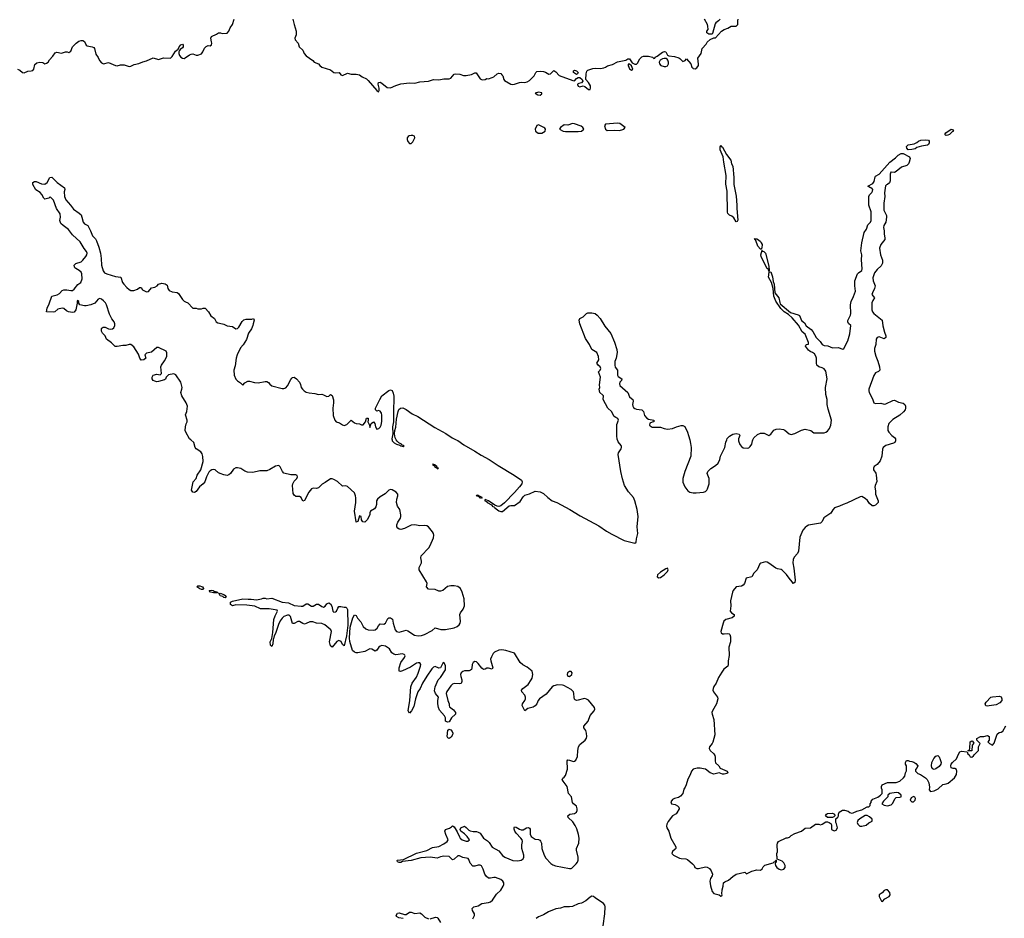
# Model space of a CAD drawing. Header units: inches. Extents: x 2396598 to 2566999, y 262085 to 451979.
# Tile 25 of 256: x 2467677 to 2479127, y 284438 to 294884. Entities that reach past the tile are written whole.
import ezdxf

# ---------------------------------------------------------------- set-up
doc = ezdxf.new("R2010")
doc.units = ezdxf.units.IN
doc.header["$MEASUREMENT"] = 0
for name, color, linetype in [('C4268', 7, 'Continuous'), ('C4269', 7, 'Continuous'), ('C4278', 7, 'Continuous'), ('C4279', 7, 'Continuous')]:
    doc.layers.add(name, color=color, linetype=linetype)

msp = doc.modelspace()

# ---------------------------------------------------------------- linework, layer by layer
at = {"layer": 'C4268', "color": 5, "elevation": 20}
for points in [[(2470000, 289611), (2469990, 289616), (2469950, 289650), (2469930, 289654), (2469910, 289650), (2469890, 289638), (2469876, 289623), (2469850, 289570), (2469829, 289510), (2469812, 289490), (2469767, 289453), (2469730, 289401), (2469710, 289389), (2469689, 289390), (2469674, 289414), (2469696, 289510), (2469730, 289550), (2469742, 289590), (2469785, 289650), (2469809, 289750), (2469808, 289808), (2469798, 289838), (2469782, 289862), (2469730, 289896), (2469716, 289910), (2469702, 289970), (2469667, 290000)], [(2470000, 288204), (2469987, 288213), (2470000, 288214)]]:
    msp.add_lwpolyline(points, dxfattribs=at)
for points in [[(2469790, 288259), (2469770, 288266), (2469737, 288290), (2469750, 288301), (2469770, 288302), (2469790, 288296), (2469803, 288290), (2469815, 288270), (2469810, 288262)], [(2469930, 288222), (2469895, 288230), (2469882, 288250), (2469906, 288254), (2469925, 288250), (2469940, 288240), (2469978, 288230), (2469977, 288223), (2469970, 288222)]]:
    msp.add_lwpolyline(points, close=True, dxfattribs=at)
at = {"layer": 'C4269', "color": 5}
for points, elevation in [([(2467650, 294311), (2467677, 294297), (2467710, 294271), (2467730, 294267), (2467770, 294285), (2467810, 294288), (2467830, 294295), (2467843, 294310), (2467855, 294365), (2467876, 294384), (2467910, 294391), (2467946, 294386), (2467970, 294372), (2467990, 294378), (2468010, 294392), (2468023, 294417), (2468061, 294459), (2468090, 294498), (2468110, 294505), (2468163, 294497), (2468210, 294511), (2468230, 294511), (2468250, 294502), (2468270, 294518), (2468293, 294567), (2468333, 294610), (2468366, 294634), (2468390, 294643), (2468410, 294642), (2468430, 294631), (2468450, 294590), (2468462, 294582), (2468521, 294570), (2468540, 294560), (2468548, 294550), (2468563, 294483), (2468590, 294446), (2468606, 294410), (2468630, 294381), (2468650, 294372), (2468710, 294386), (2468790, 294350), (2468810, 294348), (2468850, 294358), (2468890, 294359), (2468950, 294340), (2468970, 294343), (2469010, 294364), (2469064, 294376), (2469110, 294396), (2469153, 294407), (2469230, 294441), (2469290, 294421), (2469350, 294442), (2469430, 294439), (2469450, 294455), (2469490, 294519), (2469518, 294542), (2469530, 294567), (2469549, 294591), (2469570, 294601), (2469579, 294590), (2469579, 294570), (2469570, 294556), (2469543, 294537), (2469535, 294525), (2469528, 294512), (2469527, 294493), (2469535, 294470), (2469550, 294450), (2469570, 294438), (2469590, 294435), (2469600, 294440), (2469650, 294475), (2469670, 294484), (2469690, 294487), (2469730, 294471), (2469750, 294471), (2469790, 294487), (2469807, 294510), (2469826, 294554), (2469846, 294574), (2469870, 294583), (2469890, 294581), (2469909, 294591), (2469913, 294610), (2469906, 294626), (2469901, 294670), (2469909, 294690), (2469965, 294715), (2469990, 294732), (2470000, 294731)], 40), ([(2469667, 290000), (2469653, 290013), (2469608, 290090), (2469602, 290110), (2469604, 290150), (2469614, 290186), (2469626, 290210), (2469626, 290230), (2469604, 290290), (2469619, 290330), (2469629, 290390), (2469613, 290430), (2469562, 290510), (2469549, 290549), (2469564, 290590), (2469565, 290610), (2469550, 290669), (2469494, 290754), (2469470, 290769), (2469406, 290754), (2469381, 290730), (2469373, 290707), (2469362, 290698), (2469290, 290677), (2469270, 290674), (2469250, 290681), (2469229, 290690), (2469216, 290710), (2469218, 290730), (2469230, 290753), (2469270, 290762), (2469310, 290755), (2469325, 290770), (2469320, 290850), (2469325, 290870), (2469361, 290919), (2469387, 290970), (2469389, 291010), (2469379, 291030), (2469290, 291074), (2469270, 291075), (2469210, 291019), (2469150, 291008), (2469132, 290990), (2469145, 290950), (2469122, 290930), (2469090, 290926), (2469073, 290950), (2469057, 290997), (2469003, 291083), (2468970, 291109), (2468950, 291109), (2468910, 291098), (2468877, 291097), (2468810, 291084), (2468787, 291087), (2468746, 291126), (2468687, 291170), (2468669, 291210), (2468641, 291241), (2468630, 291262), (2468627, 291293), (2468636, 291304), (2468648, 291310), (2468670, 291310), (2468709, 291289), (2468735, 291285), (2468757, 291290), (2468770, 291301), (2468785, 291330), (2468784, 291350), (2468776, 291370), (2468748, 291408), (2468722, 291462), (2468687, 291570), (2468673, 291593), (2468650, 291617), (2468630, 291635), (2468610, 291643), (2468590, 291634), (2468550, 291590), (2468506, 291570), (2468450, 291556), (2468430, 291556), (2468378, 291570), (2468366, 291590), (2468366, 291610), (2468350, 291618), (2468345, 291610), (2468345, 291590), (2468328, 291510), (2468310, 291486), (2468290, 291481), (2468244, 291490), (2468220, 291500), (2468190, 291527), (2468170, 291530), (2468120, 291520), (2468086, 291490), (2468070, 291483), (2467989, 291489), (2467995, 291530), (2468019, 291581), (2468050, 291670), (2468114, 291686), (2468138, 291702), (2468170, 291735), (2468190, 291744), (2468225, 291745), (2468270, 291736), (2468290, 291738), (2468309, 291751), (2468355, 291805), (2468389, 291831), (2468403, 291870), (2468400, 291930), (2468390, 291951), (2468370, 291968), (2468330, 291990), (2468320, 292000), (2468314, 292010), (2468312, 292030), (2468329, 292051), (2468390, 292070), (2468413, 292087), (2468446, 292130), (2468456, 292150), (2468460, 292170), (2468454, 292190), (2468426, 292226), (2468380, 292300), (2468290, 292383), (2468245, 292445), (2468181, 292490), (2468155, 292515), (2468143, 292550), (2468150, 292590), (2468146, 292626), (2468105, 292690), (2468070, 292788), (2468030, 292826), (2468014, 292810), (2467970, 292798), (2467958, 292810), (2467934, 292854), (2467915, 292875), (2467865, 292905), (2467828, 292970), (2467830, 292991), (2467850, 293002), (2467870, 293005), (2467930, 292978), (2467970, 292972), (2467998, 292990), (2468029, 293051), (2468050, 293054), (2468111, 292990), (2468199, 292930), (2468203, 292910), (2468196, 292884), (2468198, 292830), (2468213, 292790), (2468267, 292730), (2468302, 292682), (2468370, 292636), (2468390, 292614), (2468400, 292590), (2468415, 292530), (2468431, 292511), (2468470, 292490), (2468502, 292430), (2468525, 292370), (2468557, 292337), (2468572, 292312), (2468599, 292239), (2468617, 292170), (2468626, 292110), (2468629, 292029), (2468646, 291966), (2468663, 291943), (2468689, 291929), (2468790, 291899), (2468852, 291892), (2468874, 291830), (2468887, 291810), (2468922, 291770), (2468950, 291746), (2468970, 291735), (2469003, 291737), (2469047, 291753), (2469070, 291771), (2469090, 291771), (2469104, 291744), (2469150, 291719), (2469174, 291726), (2469210, 291767), (2469250, 291776), (2469275, 291790), (2469290, 291811), (2469330, 291821), (2469370, 291815), (2469390, 291798), (2469401, 291761), (2469417, 291737), (2469450, 291719), (2469510, 291711), (2469523, 291703), (2469570, 291631), (2469590, 291611), (2469606, 291606), (2469631, 291591), (2469690, 291532), (2469730, 291532), (2469750, 291522), (2469790, 291522), (2469810, 291531), (2469832, 291530), (2469871, 291490), (2469900, 291440), (2469942, 291410), (2469962, 291370), (2469980, 291360), (2470000, 291355)], 20)]:
    msp.add_lwpolyline(points, dxfattribs=dict(at, elevation=elevation))
at = {"layer": 'C4278', "color": 5, "elevation": 20}
for points in [[(2472008, 290000), (2472010, 289987), (2472030, 289966), (2472059, 289950), (2472099, 289939), (2472111, 289929), (2472137, 289923), (2472149, 289930), (2472121, 289941), (2472116, 289950), (2472086, 289966), (2472065, 289985), (2472056, 290000)], [(2472753, 290000), (2472771, 289991), (2472843, 289943), (2472970, 289870), (2473043, 289823), (2473138, 289770), (2473241, 289701), (2473426, 289590), (2473512, 289530), (2473520, 289510), (2473515, 289490), (2473490, 289455), (2473430, 289387), (2473313, 289267), (2473270, 289231), (2473250, 289226), (2473230, 289230), (2473202, 289242), (2473129, 289290), (2473090, 289308), (2473084, 289296), (2473086, 289290), (2473104, 289284), (2473114, 289270), (2473163, 289243), (2473170, 289233), (2473173, 289233), (2473173, 289230), (2473198, 289218), (2473202, 289210), (2473250, 289174), (2473270, 289167), (2473292, 289168), (2473369, 289231), (2473390, 289236), (2473430, 289236), (2473495, 289285), (2473530, 289338), (2473550, 289357), (2473607, 289373), (2473670, 289404), (2473730, 289397), (2473770, 289378), (2473817, 289330), (2473870, 289292), (2473923, 289270), (2474073, 289190), (2474195, 289115), (2474410, 289002), (2474500, 288940), (2474564, 288904), (2474708, 288828), (2474830, 288797), (2474845, 288810), (2474849, 288850), (2474866, 288910), (2474858, 288990), (2474867, 289110), (2474857, 289190), (2474832, 289290), (2474813, 289330), (2474757, 289397), (2474711, 289471), (2474685, 289545), (2474667, 289630), (2474637, 289830), (2474641, 289850), (2474670, 289895), (2474675, 289910), (2474674, 289926), (2474670, 289936), (2474635, 289975), (2474627, 290000)], [(2477862, 290000), (2477863, 289990), (2477853, 289970), (2477839, 289961), (2477750, 289936), (2477718, 289910), (2477709, 289890), (2477703, 289810), (2477684, 289756), (2477648, 289712), (2477614, 289690), (2477606, 289670), (2477606, 289650), (2477631, 289611), (2477637, 289590), (2477644, 289516), (2477623, 289470), (2477622, 289450), (2477629, 289409), (2477629, 289370), (2477660, 289290), (2477659, 289270), (2477630, 289240), (2477610, 289232), (2477590, 289233), (2477560, 289260), (2477535, 289295), (2477510, 289319), (2477470, 289340), (2477450, 289336), (2477296, 289264), (2477251, 289250), (2477211, 289229), (2477152, 289208), (2477133, 289187), (2477110, 289147), (2477027, 289093), (2477010, 289050), (2476990, 289032), (2476850, 289007), (2476830, 288998), (2476810, 288982), (2476784, 288950), (2476750, 288870), (2476733, 288707), (2476720, 288680), (2476684, 288636), (2476670, 288608), (2476667, 288570), (2476679, 288510), (2476694, 288370), (2476690, 288341), (2476670, 288329), (2476660, 288350), (2476623, 288390), (2476593, 288433), (2476543, 288483), (2476530, 288492), (2476490, 288501), (2476470, 288510), (2476390, 288565), (2476370, 288576), (2476350, 288580), (2476294, 288566), (2476283, 288557), (2476254, 288490), (2476215, 288450), (2476192, 288408), (2476124, 288390), (2476106, 288330), (2476090, 288310), (2476070, 288300), (2476010, 288293), (2475973, 288250), (2475964, 288230), (2475942, 288130), (2475946, 288070), (2475939, 288010), (2475954, 287990), (2475987, 287970), (2475985, 287950), (2475961, 287930), (2475890, 287910), (2475867, 287893), (2475857, 287870), (2475831, 287770), (2475836, 287756), (2475850, 287746), (2475870, 287743), (2475910, 287749), (2475926, 287746), (2475936, 287736), (2475941, 287710), (2475941, 287650), (2475924, 287590), (2475927, 287493), (2475914, 287430), (2475917, 287390), (2475910, 287367), (2475867, 287333), (2475840, 287300), (2475803, 287237), (2475776, 287170), (2475748, 287132), (2475740, 287110), (2475739, 287090), (2475745, 287070), (2475793, 287010), (2475797, 286990), (2475781, 286930), (2475734, 286850), (2475727, 286830), (2475728, 286810), (2475750, 286750), (2475762, 286570), (2475736, 286484), (2475730, 286469), (2475697, 286430), (2475695, 286410), (2475705, 286390), (2475749, 286349), (2475761, 286330), (2475766, 286310), (2475764, 286270), (2475770, 286244), (2475806, 286210), (2475824, 286184), (2475903, 286150), (2475911, 286130), (2475899, 286121), (2475870, 286113), (2475850, 286115), (2475810, 286128), (2475750, 286115), (2475707, 286127), (2475650, 286170), (2475630, 286177), (2475590, 286184), (2475556, 286184), (2475510, 286172), (2475488, 286150), (2475475, 286105), (2475445, 286055), (2475429, 285991), (2475417, 285963), (2475400, 285940), (2475387, 285890), (2475361, 285859), (2475338, 285842), (2475290, 285831), (2475270, 285820), (2475249, 285790), (2475256, 285770), (2475300, 285760), (2475327, 285747), (2475341, 285730), (2475344, 285710), (2475318, 285662), (2475309, 285651), (2475270, 285629), (2475217, 285563), (2475201, 285530), (2475200, 285510), (2475204, 285490), (2475226, 285450), (2475247, 285370), (2475308, 285270), (2475305, 285250), (2475299, 285241), (2475267, 285213), (2475262, 285190), (2475279, 285170), (2475350, 285138), (2475370, 285132), (2475422, 285130), (2475442, 285122), (2475502, 285070), (2475519, 285050), (2475528, 285028), (2475550, 285016), (2475570, 285016), (2475650, 285034), (2475672, 285032), (2475698, 285018), (2475719, 284990), (2475735, 284950), (2475731, 284930), (2475710, 284902), (2475704, 284870), (2475710, 284814), (2475731, 284751), (2475750, 284725), (2475811, 284711), (2475830, 284694), (2475842, 284698), (2475846, 284710), (2475842, 284722), (2475844, 284770), (2475859, 284810), (2475862, 284850), (2475877, 284863), (2475921, 284879), (2475970, 284925), (2476010, 284951), (2476110, 284974), (2476130, 284954), (2476190, 284986), (2476250, 285001), (2476290, 284998), (2476310, 285012), (2476323, 285037), (2476343, 285057), (2476439, 285081), (2476450, 285094), (2476462, 285098), (2476470, 285114), (2476474, 285114), (2476472, 285092), (2476462, 285078), (2476462, 285070), (2476467, 285050), (2476481, 285030), (2476508, 285008), (2476530, 285000), (2476561, 285010), (2476578, 285030), (2476580, 285050), (2476562, 285082), (2476543, 285103), (2476486, 285126), (2476486, 285154), (2476482, 285162), (2476482, 285190), (2476488, 285212), (2476485, 285290), (2476489, 285310), (2476502, 285330), (2476590, 285372), (2476607, 285373), (2476630, 285382), (2476650, 285402), (2476690, 285425), (2476770, 285452), (2476810, 285485), (2476872, 285488), (2476930, 285531), (2476970, 285531), (2476990, 285526), (2477009, 285531), (2477050, 285558), (2477070, 285558), (2477090, 285551), (2477115, 285535), (2477119, 285519), (2477116, 285470), (2477150, 285454), (2477170, 285463), (2477185, 285490), (2477176, 285536), (2477168, 285550), (2477168, 285592), (2477190, 285614), (2477198, 285630), (2477198, 285650), (2477208, 285670), (2477246, 285694), (2477270, 285696), (2477310, 285685), (2477330, 285666), (2477350, 285661), (2477370, 285663), (2477410, 285684), (2477470, 285698), (2477530, 285732), (2477550, 285734), (2477566, 285750), (2477568, 285770), (2477578, 285782), (2477580, 285800), (2477596, 285824), (2477654, 285846), (2477688, 285870), (2477706, 285890), (2477708, 285930), (2477698, 285950), (2477698, 285970), (2477706, 285990), (2477770, 286016), (2477870, 286018), (2477910, 286031), (2477955, 286070), (2477969, 286090), (2477978, 286130), (2477988, 286152), (2477988, 286210), (2477978, 286230), (2477978, 286250), (2477989, 286271), (2478010, 286272), (2478024, 286264), (2478050, 286262), (2478074, 286254), (2478098, 286238), (2478122, 286210), (2478114, 286190), (2478093, 286167), (2478092, 286150), (2478122, 286122), (2478151, 286111), (2478175, 286095), (2478210, 286071), (2478231, 286050), (2478250, 286011), (2478257, 285963), (2478252, 285930), (2478270, 285912), (2478310, 285919), (2478358, 285942), (2478410, 285993), (2478450, 285999), (2478475, 286010), (2478549, 286070), (2478569, 286110), (2478575, 286150), (2478570, 286166), (2478550, 286178), (2478530, 286178), (2478510, 286186), (2478504, 286210), (2478509, 286230), (2478524, 286250), (2478570, 286292), (2478594, 286346), (2478610, 286372), (2478630, 286382), (2478694, 286374), (2478702, 286350), (2478717, 286337), (2478730, 286314), (2478750, 286312), (2478770, 286325), (2478779, 286341), (2478828, 286390), (2478828, 286430), (2478846, 286470), (2478807, 286507), (2478807, 286527), (2478850, 286551), (2478890, 286551), (2478930, 286562), (2478950, 286552), (2478952, 286508), (2478934, 286490), (2478954, 286470), (2478990, 286452), (2479010, 286474), (2479042, 286578), (2479065, 286596), (2479090, 286603), (2479110, 286615), (2479146, 286674)], [(2475468, 290000), (2475479, 289959), (2475487, 289910), (2475480, 289810), (2475411, 289630), (2475388, 289550), (2475387, 289507), (2475412, 289452), (2475448, 289408), (2475470, 289391), (2475510, 289384), (2475544, 289384), (2475630, 289391), (2475650, 289399), (2475667, 289413), (2475676, 289430), (2475693, 289490), (2475693, 289550), (2475673, 289610), (2475679, 289630), (2475712, 289668), (2475770, 289700), (2475798, 289730), (2475818, 289770), (2475827, 289810), (2475875, 289910), (2475889, 289971), (2475899, 290000)], [(2476037, 290000), (2476036, 289990), (2476050, 289946), (2476070, 289921), (2476090, 289908), (2476137, 289903), (2476154, 289906), (2476170, 289922), (2476189, 289950), (2476198, 289990), (2476203, 290000)], [(2472947, 284430), (2472964, 284470), (2472967, 284490), (2472942, 284530), (2472938, 284550), (2472943, 284557), (2472959, 284570), (2473010, 284584), (2473051, 284609), (2473130, 284622), (2473151, 284630), (2473175, 284650), (2473221, 284719), (2473270, 284763), (2473300, 284810), (2473307, 284830), (2473307, 284850), (2473296, 284870), (2473270, 284890), (2473210, 284913), (2473190, 284913), (2473150, 284903), (2473130, 284906), (2473104, 284924), (2473086, 284950), (2473068, 285010), (2473048, 285048), (2473030, 285056), (2473010, 285056), (2472970, 285044), (2472945, 285045), (2472917, 285077), (2472901, 285121), (2472893, 285133), (2472830, 285145), (2472790, 285164), (2472770, 285164), (2472730, 285125), (2472710, 285119), (2472670, 285155), (2472610, 285159), (2472570, 285153), (2472530, 285138), (2472449, 285149), (2472341, 285139), (2472230, 285108), (2472130, 285098), (2472110, 285087), (2472090, 285085), (2472070, 285095), (2472065, 285110), (2472070, 285114), (2472139, 285121), (2472290, 285193), (2472410, 285224), (2472479, 285261), (2472550, 285274), (2472610, 285302), (2472649, 285330), (2472659, 285350), (2472632, 285410), (2472621, 285450), (2472629, 285470), (2472675, 285485), (2472700, 285500), (2472710, 285512), (2472730, 285502), (2472764, 285444), (2472790, 285383), (2472798, 285370), (2472823, 285350), (2472870, 285335), (2472890, 285336), (2472906, 285350), (2472881, 285390), (2472850, 285419), (2472808, 285450), (2472798, 285470), (2472808, 285490), (2472850, 285507), (2472870, 285494), (2472901, 285461), (2472914, 285454), (2472950, 285446), (2472990, 285446), (2473010, 285440), (2473030, 285426), (2473069, 285369), (2473117, 285337), (2473137, 285317), (2473170, 285264), (2473250, 285221), (2473290, 285166), (2473317, 285150), (2473410, 285111), (2473470, 285104), (2473510, 285114), (2473530, 285130), (2473540, 285150), (2473540, 285170), (2473518, 285250), (2473518, 285290), (2473524, 285330), (2473519, 285350), (2473506, 285370), (2473449, 285429), (2473436, 285450), (2473428, 285472), (2473426, 285494), (2473430, 285501), (2473450, 285498), (2473490, 285473), (2473510, 285466), (2473530, 285466), (2473570, 285489), (2473592, 285492), (2473605, 285485), (2473612, 285472), (2473614, 285414), (2473625, 285390), (2473670, 285358), (2473710, 285354), (2473726, 285346), (2473735, 285335), (2473743, 285310), (2473750, 285250), (2473776, 285170), (2473796, 285136), (2473854, 285074), (2473878, 285058), (2473908, 285048), (2474070, 285016), (2474090, 285016), (2474098, 285022), (2474148, 285070), (2474162, 285090), (2474170, 285112), (2474170, 285150), (2474151, 285230), (2474153, 285250), (2474178, 285310), (2474182, 285370), (2474177, 285410), (2474157, 285477), (2474137, 285518), (2474110, 285558), (2474056, 285610), (2474050, 285630), (2474073, 285647), (2474130, 285657), (2474150, 285670), (2474160, 285690), (2474161, 285710), (2474150, 285741), (2474115, 285770), (2474104, 285784), (2474092, 285850), (2474057, 285890), (2474042, 285970), (2473995, 286030), (2473987, 286053), (2473992, 286068), (2474010, 286078), (2474024, 286097), (2474046, 286170), (2474042, 286270), (2474050, 286278), (2474070, 286276), (2474118, 286262), (2474130, 286263), (2474143, 286277), (2474163, 286317), (2474167, 286390), (2474174, 286430), (2474190, 286457), (2474254, 286510), (2474267, 286530), (2474271, 286551), (2474268, 286588), (2474259, 286619), (2474239, 286650), (2474238, 286670), (2474287, 286730), (2474310, 286795), (2474358, 286850), (2474365, 286870), (2474361, 286890), (2474290, 286973), (2474270, 286987), (2474250, 286992), (2474230, 286990), (2474170, 286973), (2474150, 286971), (2474137, 286977), (2474127, 286987), (2474123, 287003), (2474121, 287050), (2474115, 287070), (2474090, 287097), (2474005, 287145), (2473990, 287149), (2473930, 287152), (2473890, 287141), (2473870, 287127), (2473798, 287042), (2473721, 286990), (2473705, 286970), (2473689, 286931), (2473672, 286908), (2473646, 286894), (2473585, 286875), (2473550, 286849), (2473521, 286910), (2473522, 286930), (2473550, 286970), (2473558, 286990), (2473557, 287010), (2473550, 287030), (2473515, 287070), (2473512, 287090), (2473527, 287110), (2473590, 287157), (2473626, 287210), (2473636, 287230), (2473644, 287270), (2473636, 287310), (2473578, 287358), (2473526, 287386), (2473498, 287410), (2473430, 287518), (2473330, 287552), (2473282, 287558), (2473250, 287553), (2473198, 287530), (2473184, 287516), (2473162, 287478), (2473153, 287450), (2473154, 287430), (2473180, 287350), (2473170, 287333), (2473130, 287346), (2473110, 287346), (2473090, 287334), (2473070, 287331), (2473050, 287344), (2473010, 287400), (2472990, 287420), (2472970, 287422), (2472949, 287410), (2472940, 287390), (2472934, 287346), (2472929, 287331), (2472919, 287321), (2472904, 287316), (2472850, 287316), (2472830, 287308), (2472812, 287290), (2472804, 287270), (2472805, 287250), (2472818, 287210), (2472819, 287190), (2472812, 287168), (2472790, 287162), (2472730, 287166), (2472710, 287158), (2472690, 287139), (2472644, 287076), (2472635, 287050), (2472656, 286970), (2472672, 286930), (2472672, 286910), (2472676, 286897), (2472721, 286861), (2472744, 286830), (2472746, 286810), (2472699, 286770), (2472670, 286722), (2472650, 286716), (2472630, 286729), (2472629, 286770), (2472618, 286790), (2472559, 286859), (2472548, 286890), (2472541, 286930), (2472540, 286970), (2472546, 287010), (2472512, 287050), (2472502, 287082), (2472510, 287130), (2472545, 287210), (2472570, 287236), (2472630, 287327), (2472630, 287375), (2472610, 287413), (2472598, 287402), (2472570, 287349), (2472550, 287346), (2472510, 287363), (2472490, 287357), (2472470, 287336), (2472410, 287251), (2472361, 287170), (2472334, 287110), (2472307, 287070), (2472279, 286990), (2472259, 286901), (2472233, 286850), (2472210, 286824), (2472193, 286850), (2472215, 286970), (2472227, 287130), (2472239, 287170), (2472290, 287240), (2472310, 287286), (2472338, 287370), (2472340, 287390), (2472330, 287409), (2472310, 287409), (2472290, 287403), (2472221, 287359), (2472130, 287313), (2472105, 287305), (2472089, 287310), (2472090, 287350), (2472111, 287410), (2472151, 287470), (2472159, 287490), (2472156, 287496), (2472146, 287506), (2472130, 287511), (2472050, 287502), (2472027, 287507), (2472005, 287525), (2471978, 287570), (2471930, 287600), (2471890, 287608), (2471870, 287603), (2471852, 287588), (2471830, 287554), (2471810, 287545), (2471770, 287567), (2471750, 287572), (2471690, 287539), (2471610, 287524), (2471590, 287523), (2471569, 287530), (2471547, 287550), (2471515, 287655), (2471513, 287693), (2471519, 287821), (2471550, 287931), (2471570, 287967), (2471590, 287956), (2471606, 287927), (2471644, 287884), (2471670, 287828), (2471704, 287804), (2471730, 287793), (2471786, 287786), (2471811, 287790), (2471835, 287810), (2471850, 287839), (2471870, 287861), (2471910, 287856), (2471932, 287870), (2471958, 287922), (2471970, 287931), (2471990, 287931), (2472014, 287914), (2472021, 287870), (2472043, 287790), (2472059, 287770), (2472090, 287765), (2472170, 287787), (2472190, 287780), (2472268, 287730), (2472310, 287721), (2472350, 287725), (2472385, 287735), (2472475, 287785), (2472510, 287813), (2472575, 287795), (2472630, 287795), (2472730, 287815), (2472766, 287830), (2472788, 287850), (2472800, 287870), (2472804, 287890), (2472794, 287970), (2472803, 287990), (2472834, 288030), (2472851, 288071), (2472845, 288150), (2472823, 288230), (2472803, 288270), (2472770, 288295), (2472730, 288303), (2472690, 288304), (2472650, 288294), (2472599, 288250), (2472570, 288240), (2472550, 288241), (2472510, 288259), (2472430, 288265), (2472408, 288290), (2472414, 288330), (2472407, 288350), (2472324, 288490), (2472324, 288516), (2472348, 288570), (2472351, 288590), (2472343, 288630), (2472347, 288650), (2472435, 288745), (2472450, 288770), (2472490, 288860), (2472494, 288890), (2472490, 288910), (2472477, 288930), (2472430, 288988), (2472410, 289002), (2472390, 289006), (2472330, 289001), (2472270, 289011), (2472230, 289008), (2472150, 288970), (2472110, 288956), (2472090, 288961), (2472074, 288974), (2472064, 288990), (2472061, 289010), (2472076, 289044), (2472104, 289090), (2472110, 289110), (2472110, 289130), (2472098, 289190), (2472070, 289230), (2472060, 289270), (2472061, 289310), (2472075, 289350), (2472074, 289370), (2472056, 289390), (2472010, 289417), (2471990, 289423), (2471970, 289416), (2471926, 289374), (2471870, 289338), (2471839, 289310), (2471828, 289290), (2471827, 289250), (2471819, 289221), (2471802, 289198), (2471758, 289170), (2471748, 289150), (2471747, 289130), (2471719, 289070), (2471690, 289044), (2471667, 289047), (2471652, 289070), (2471646, 289110), (2471630, 289118), (2471611, 289050), (2471590, 289042), (2471588, 289048), (2471571, 289170), (2471586, 289270), (2471587, 289327), (2471583, 289350), (2471570, 289382), (2471490, 289458), (2471470, 289467), (2471430, 289462), (2471374, 289514), (2471330, 289540), (2471310, 289546), (2471290, 289545), (2471230, 289503), (2471195, 289485), (2471150, 289441), (2471130, 289436), (2471090, 289437), (2471070, 289429), (2471039, 289390), (2470990, 289294), (2470970, 289288), (2470949, 289330), (2470930, 289341), (2470890, 289343), (2470870, 289355), (2470857, 289377), (2470850, 289470), (2470854, 289490), (2470870, 289519), (2470901, 289550), (2470909, 289570), (2470904, 289584), (2470890, 289594), (2470830, 289594), (2470750, 289612), (2470732, 289630), (2470707, 289687), (2470690, 289702), (2470650, 289694), (2470585, 289655), (2470550, 289640), (2470470, 289640), (2470390, 289622), (2470326, 289626), (2470296, 289636), (2470250, 289665), (2470210, 289676), (2470190, 289675), (2470162, 289658), (2470130, 289607), (2470110, 289592), (2470090, 289587), (2470050, 289592), (2470007, 289607), (2470000, 289611)], [(2470000, 288214), (2470010, 288216), (2470050, 288202), (2470067, 288190), (2470078, 288170), (2470070, 288165), (2470050, 288168), (2470038, 288178), (2470010, 288188), (2470003, 288203), (2470000, 288204)], [(2474461, 284350), (2474482, 284490), (2474486, 284570), (2474483, 284590), (2474466, 284610), (2474370, 284676), (2474350, 284690), (2474330, 284693), (2474310, 284685), (2474259, 284642), (2474210, 284613), (2474170, 284606), (2474105, 284575), (2474070, 284570), (2474010, 284571), (2473965, 284555), (2473910, 284548), (2473827, 284513), (2473770, 284478), (2473710, 284455), (2473684, 284436)], [(2472135, 284435), (2472084, 284444), (2472059, 284459), (2472053, 284470), (2472070, 284496), (2472090, 284502), (2472150, 284483), (2472170, 284483), (2472210, 284507), (2472230, 284507), (2472270, 284495), (2472330, 284502), (2472350, 284489), (2472390, 284450), (2472430, 284430)], [(2472450, 284431), (2472512, 284452), (2472530, 284447), (2472538, 284438), (2472572, 284390)]]:
    msp.add_lwpolyline(points, dxfattribs=at)
for points in [[(2472482, 289718), (2472479, 289710), (2472499, 289699), (2472500, 289690), (2472520, 289680), (2472530, 289665), (2472537, 289663), (2472549, 289670), (2472536, 289676), (2472530, 289689), (2472522, 289682), (2472529, 289690), (2472510, 289705), (2472502, 289702), (2472504, 289710)], [(2472990, 289358), (2472986, 289354), (2472992, 289348), (2473020, 289340), (2473019, 289330), (2473036, 289324), (2473047, 289327), (2473050, 289322), (2473055, 289325), (2473053, 289330), (2473030, 289341), (2473020, 289340), (2473019, 289350), (2473004, 289356), (2472994, 289354)], [(2475210, 288507), (2475190, 288500), (2475130, 288462), (2475092, 288430), (2475090, 288407), (2475110, 288394), (2475130, 288399), (2475170, 288430), (2475209, 288470), (2475217, 288490)], [(2470551, 288151), (2470610, 288159), (2470730, 288112), (2470804, 288104), (2470870, 288076), (2470950, 288065), (2470970, 288067), (2471010, 288095), (2471026, 288094), (2471070, 288066), (2471090, 288067), (2471130, 288091), (2471150, 288088), (2471190, 288062), (2471210, 288056), (2471230, 288068), (2471250, 288095), (2471270, 288107), (2471290, 288095), (2471305, 288065), (2471319, 288010), (2471330, 287996), (2471350, 288000), (2471360, 288010), (2471375, 288045), (2471390, 288061), (2471410, 288064), (2471450, 288054), (2471470, 288056), (2471482, 288042), (2471487, 288027), (2471494, 287846), (2471477, 287723), (2471450, 287606), (2471430, 287622), (2471416, 287656), (2471390, 287667), (2471365, 287655), (2471310, 287589), (2471290, 287604), (2471280, 287650), (2471304, 287770), (2471296, 287790), (2471225, 287850), (2471190, 287863), (2471130, 287867), (2471085, 287885), (2471050, 287884), (2471010, 287864), (2470990, 287858), (2470970, 287863), (2470930, 287889), (2470910, 287887), (2470870, 287863), (2470850, 287865), (2470826, 287946), (2470810, 287960), (2470790, 287961), (2470750, 287945), (2470730, 287928), (2470705, 287895), (2470685, 287855), (2470650, 287749), (2470637, 287723), (2470630, 287688), (2470623, 287677), (2470619, 287630), (2470610, 287598), (2470594, 287614), (2470588, 287650), (2470608, 287692), (2470621, 287759), (2470633, 287910), (2470646, 287954), (2470675, 288010), (2470670, 288021), (2470577, 288037), (2470476, 288036), (2470410, 288066), (2470318, 288078), (2470190, 288081), (2470150, 288069), (2470127, 288087), (2470129, 288111), (2470150, 288126), (2470270, 288152), (2470334, 288146), (2470370, 288148), (2470430, 288139), (2470489, 288151), (2470510, 288161), (2470530, 288161)], [(2474090, 287306), (2474070, 287306), (2474048, 287290), (2474044, 287270), (2474050, 287252), (2474070, 287248), (2474096, 287270), (2474101, 287290)], [(2478930, 286902), (2478910, 286908), (2478905, 286930), (2478914, 286950), (2478970, 287007), (2478990, 287013), (2479070, 287019), (2479091, 287011), (2479099, 286990), (2479096, 286970), (2479076, 286944), (2479030, 286921), (2478950, 286909)], [(2472670, 286528), (2472657, 286537), (2472648, 286550), (2472654, 286626), (2472670, 286637), (2472690, 286627), (2472705, 286610), (2472713, 286590), (2472709, 286570), (2472695, 286545)], [(2478706, 286386), (2478706, 286390), (2478722, 286398), (2478727, 286413), (2478729, 286490), (2478750, 286502), (2478758, 286498), (2478772, 286472), (2478754, 286450), (2478750, 286386)], [(2478310, 286169), (2478295, 286175), (2478282, 286190), (2478279, 286210), (2478284, 286250), (2478306, 286294), (2478330, 286322), (2478352, 286332), (2478370, 286314), (2478382, 286282), (2478391, 286250), (2478387, 286230), (2478370, 286202), (2478330, 286175)], [(2477870, 285902), (2477794, 285890), (2477774, 285870), (2477771, 285849), (2477720, 285800), (2477702, 285770), (2477730, 285751), (2477770, 285746), (2477810, 285758), (2477830, 285778), (2477854, 285826), (2477870, 285842), (2477910, 285845), (2477926, 285850), (2477926, 285870), (2477896, 285896)], [(2478070, 285853), (2478043, 285837), (2478032, 285810), (2478050, 285792), (2478070, 285791), (2478089, 285810), (2478094, 285830), (2478085, 285845)], [(2477070, 285609), (2477049, 285630), (2477059, 285650), (2477070, 285657), (2477130, 285661), (2477152, 285650), (2477154, 285630), (2477144, 285616), (2477130, 285609)], [(2477530, 285634), (2477510, 285634), (2477445, 285594), (2477425, 285575), (2477418, 285562), (2477416, 285550), (2477422, 285530), (2477448, 285508), (2477470, 285507), (2477519, 285521), (2477550, 285546), (2477590, 285565), (2477589, 285590), (2477559, 285619)], [(2477750, 284768), (2477730, 284762), (2477706, 284734), (2477672, 284710), (2477672, 284690), (2477698, 284638), (2477710, 284634), (2477736, 284664), (2477786, 284690), (2477798, 284710), (2477796, 284736), (2477767, 284767)]]:
    msp.add_lwpolyline(points, close=True, dxfattribs=at)
at = {"layer": 'C4279', "color": 5}
for points, elevation in [([(2470000, 294731), (2470014, 294730), (2470030, 294722), (2470091, 294729), (2470110, 294750), (2470126, 294790), (2470152, 294830), (2470170, 294891)], 40), ([(2470855, 294890), (2470867, 294830), (2470891, 294751), (2470891, 294709), (2470878, 294670), (2470882, 294650), (2470916, 294610), (2470925, 294570), (2470971, 294531), (2470985, 294490), (2471010, 294465), (2471085, 294410), (2471102, 294390), (2471150, 294371), (2471167, 294350), (2471190, 294334), (2471290, 294303), (2471331, 294271), (2471353, 294267), (2471391, 294271), (2471410, 294245), (2471430, 294236), (2471490, 294261), (2471530, 294251), (2471590, 294251), (2471630, 294243), (2471661, 294221), (2471710, 294196), (2471730, 294179), (2471830, 294062), (2471850, 294047), (2471857, 294063), (2471858, 294090), (2471844, 294136), (2471850, 294154), (2471870, 294157), (2471890, 294147), (2471950, 294096), (2471990, 294091), (2472050, 294119), (2472110, 294139), (2472210, 294150), (2472270, 294148), (2472330, 294162), (2472430, 294171), (2472490, 294191), (2472550, 294187), (2472610, 294198), (2472670, 294196), (2472690, 294205), (2472729, 294250), (2472750, 294255), (2472794, 294250), (2472837, 294237), (2472870, 294236), (2472930, 294247), (2472970, 294266), (2472985, 294265), (2473030, 294198), (2473054, 294186), (2473090, 294191), (2473110, 294202), (2473130, 294198), (2473170, 294211), (2473190, 294219), (2473230, 294255), (2473250, 294263), (2473270, 294259), (2473285, 294245), (2473296, 294230), (2473307, 294190), (2473316, 294176), (2473390, 294136), (2473410, 294132), (2473430, 294134), (2473490, 294155), (2473510, 294158), (2473550, 294155), (2473579, 294161), (2473604, 294176), (2473658, 294230), (2473678, 294270), (2473690, 294282), (2473730, 294286), (2473770, 294281), (2473790, 294275), (2473830, 294251), (2473850, 294256), (2473890, 294292), (2473910, 294278), (2473950, 294236), (2474110, 294176), (2474130, 294172), (2474150, 294202), (2474170, 294214), (2474190, 294211), (2474218, 294190), (2474225, 294170), (2474210, 294149), (2474178, 294142), (2474165, 294135), (2474162, 294130), (2474172, 294110), (2474190, 294104), (2474230, 294115), (2474250, 294108), (2474290, 294071), (2474309, 294071), (2474316, 294090), (2474314, 294114), (2474290, 294156), (2474262, 294190), (2474266, 294254), (2474273, 294287), (2474283, 294297), (2474342, 294318), (2474370, 294322), (2474430, 294316), (2474470, 294324), (2474490, 294331), (2474513, 294347), (2474570, 294365), (2474627, 294393), (2474725, 294415), (2474750, 294430), (2474770, 294430), (2474801, 294381), (2474830, 294367), (2474850, 294367), (2474862, 294378), (2474890, 294430), (2474910, 294451), (2474930, 294459), (2474990, 294459), (2475034, 294450), (2475050, 294434), (2475062, 294438), (2475066, 294450), (2475090, 294462), (2475150, 294506), (2475175, 294515), (2475191, 294510), (2475211, 294471), (2475225, 294465), (2475290, 294455), (2475341, 294441), (2475354, 294434), (2475390, 294399), (2475414, 294410), (2475430, 294431), (2475482, 294370), (2475494, 294334), (2475503, 294323), (2475510, 294318), (2475530, 294315), (2475550, 294323), (2475570, 294350), (2475572, 294368), (2475564, 294436), (2475600, 294490), (2475614, 294550), (2475659, 294601), (2475670, 294622), (2475705, 294655), (2475748, 294672), (2475770, 294672), (2475838, 294750), (2475870, 294771), (2475910, 294785), (2475952, 294808), (2476010, 294811), (2476029, 294830), (2476026, 294870), (2476030, 294890)], 40), ([(2475822, 294890), (2475802, 294870), (2475771, 294849), (2475763, 294837), (2475735, 294725), (2475730, 294718), (2475690, 294718), (2475666, 294730), (2475669, 294750), (2475681, 294770), (2475680, 294810), (2475675, 294830), (2475641, 294890)], 40), ([(2476203, 290000), (2476215, 290025), (2476257, 290063), (2476290, 290077), (2476319, 290079), (2476336, 290076), (2476390, 290051), (2476410, 290066), (2476448, 290112), (2476475, 290125), (2476510, 290128), (2476560, 290120), (2476573, 290113), (2476624, 290070), (2476650, 290063), (2476690, 290074), (2476770, 290114), (2476810, 290124), (2476878, 290110), (2476910, 290083), (2477030, 290083), (2477050, 290089), (2477070, 290102), (2477092, 290130), (2477111, 290170), (2477117, 290230), (2477077, 290357), (2477066, 290410), (2477065, 290470), (2477053, 290527), (2477047, 290610), (2477067, 290710), (2477050, 290799), (2477030, 290826), (2477010, 290838), (2476970, 290849), (2476948, 290868), (2476942, 290890), (2476942, 290950), (2476933, 290973), (2476918, 290998), (2476897, 291017), (2476870, 291027), (2476850, 291044), (2476815, 291090), (2476818, 291102), (2476826, 291110), (2476848, 291112), (2476849, 291130), (2476810, 291230), (2476775, 291255), (2476734, 291334), (2476659, 291419), (2476618, 291458), (2476567, 291487), (2476527, 291527), (2476470, 291613), (2476446, 291670), (2476438, 291758), (2476418, 291830), (2476386, 291890), (2476392, 291948), (2476410, 291952), (2476430, 291895), (2476439, 291839), (2476450, 291810), (2476458, 291710), (2476506, 291650), (2476515, 291595), (2476521, 291581), (2476641, 291481), (2476730, 291455), (2476744, 291444), (2476768, 291388), (2476802, 291362), (2476824, 291324), (2476881, 291281), (2476900, 291260), (2476938, 291190), (2476985, 291145), (2477010, 291109), (2477030, 291098), (2477073, 291093), (2477130, 291068), (2477193, 291073), (2477250, 291055), (2477259, 291061), (2477307, 291150), (2477330, 291231), (2477343, 291330), (2477313, 291353), (2477306, 291370), (2477307, 291387), (2477339, 291450), (2477343, 291470), (2477338, 291570), (2477345, 291610), (2477374, 291666), (2477397, 291730), (2477387, 291790), (2477388, 291850), (2477421, 291930), (2477430, 291941), (2477470, 291970), (2477473, 291987), (2477466, 292094), (2477470, 292150), (2477458, 292198), (2477468, 292292), (2477497, 292410), (2477523, 292450), (2477541, 292499), (2477571, 292530), (2477580, 292550), (2477579, 292650), (2477551, 292730), (2477550, 292830), (2477560, 292850), (2477586, 292874), (2477595, 292890), (2477597, 292910), (2477585, 292925), (2477569, 292930), (2477541, 292950), (2477599, 292981), (2477615, 293005), (2477623, 293057), (2477630, 293067), (2477670, 293090), (2477794, 293230), (2477863, 293277), (2477892, 293310), (2477929, 293330), (2477950, 293330), (2478025, 293290), (2478030, 293270), (2478021, 293230), (2478013, 293210), (2477994, 293190), (2477930, 293170), (2477870, 293120), (2477850, 293109), (2477810, 293113), (2477806, 293110), (2477801, 293090), (2477798, 293010), (2477791, 292989), (2477770, 292970), (2477755, 292965), (2477746, 292954), (2477733, 292873), (2477736, 292830), (2477725, 292750), (2477725, 292670), (2477756, 292610), (2477758, 292590), (2477750, 292530), (2477726, 292490), (2477723, 292470), (2477730, 292430), (2477728, 292390), (2477737, 292350), (2477736, 292330), (2477689, 292271), (2477675, 292230), (2477686, 292150), (2477709, 292089), (2477710, 292055), (2477696, 292024), (2477650, 291981), (2477619, 291941), (2477598, 291882), (2477600, 291850), (2477623, 291790), (2477619, 291761), (2477592, 291710), (2477588, 291690), (2477619, 291650), (2477599, 291621), (2477588, 291592), (2477586, 291510), (2477592, 291490), (2477608, 291470), (2477708, 291390), (2477713, 291327), (2477733, 291250), (2477749, 291210), (2477750, 291190), (2477730, 291175), (2477670, 291197), (2477650, 291191), (2477638, 291170), (2477633, 291110), (2477619, 291061), (2477618, 291030), (2477631, 290971), (2477655, 290915), (2477675, 290850), (2477678, 290810), (2477664, 290796), (2477630, 290778), (2477610, 290749), (2477553, 290590), (2477550, 290570), (2477554, 290550), (2477595, 290475), (2477611, 290430), (2477630, 290423), (2477690, 290428), (2477730, 290415), (2477750, 290418), (2477830, 290457), (2477850, 290462), (2477898, 290438), (2477950, 290428), (2477969, 290409), (2477976, 290390), (2477978, 290370), (2477974, 290350), (2477955, 290325), (2477910, 290286), (2477830, 290238), (2477785, 290190), (2477771, 290150), (2477774, 290110), (2477785, 290090), (2477819, 290050), (2477850, 290027), (2477862, 290010), (2477862, 290000)], 20), ([(2470000, 291355), (2470050, 291343), (2470090, 291325), (2470150, 291316), (2470190, 291291), (2470210, 291296), (2470224, 291310), (2470265, 291375), (2470285, 291395), (2470310, 291401), (2470378, 291402), (2470394, 291410), (2470402, 291390), (2470391, 291350), (2470390, 291328), (2470371, 291290), (2470339, 291241), (2470313, 291167), (2470277, 291103), (2470246, 291070), (2470207, 290990), (2470194, 290950), (2470181, 290859), (2470167, 290810), (2470171, 290750), (2470190, 290706), (2470210, 290686), (2470244, 290664), (2470270, 290634), (2470296, 290664), (2470330, 290682), (2470350, 290682), (2470406, 290666), (2470450, 290663), (2470530, 290679), (2470550, 290679), (2470570, 290667), (2470586, 290646), (2470610, 290627), (2470730, 290596), (2470750, 290596), (2470770, 290606), (2470791, 290629), (2470830, 290701), (2470843, 290717), (2470850, 290723), (2470870, 290727), (2470896, 290710), (2470931, 290670), (2470943, 290643), (2470951, 290610), (2470964, 290590), (2470984, 290570), (2471010, 290556), (2471045, 290545), (2471110, 290537), (2471150, 290527), (2471190, 290530), (2471210, 290525), (2471250, 290504), (2471271, 290509), (2471290, 290527), (2471310, 290515), (2471327, 290467), (2471327, 290430), (2471319, 290370), (2471324, 290284), (2471341, 290230), (2471359, 290210), (2471396, 290196), (2471430, 290174), (2471452, 290168), (2471480, 290180), (2471530, 290227), (2471570, 290198), (2471590, 290190), (2471627, 290187), (2471650, 290173), (2471670, 290176), (2471699, 290210), (2471710, 290251), (2471730, 290252), (2471730, 290230), (2471725, 290210), (2471745, 290170), (2471750, 290142), (2471765, 290190), (2471790, 290211), (2471807, 290190), (2471816, 290150), (2471830, 290123), (2471853, 290130), (2471870, 290147), (2471881, 290170), (2471888, 290212), (2471888, 290288), (2471884, 290310), (2471870, 290333), (2471850, 290341), (2471830, 290333), (2471813, 290350), (2471815, 290370), (2471863, 290470), (2471887, 290510), (2471970, 290573), (2471990, 290580), (2472010, 290573), (2472021, 290541), (2472026, 290506), (2472025, 290315), (2472023, 290210), (2472012, 290150), (2472015, 290070), (2472006, 290010), (2472008, 290000)], 20), ([(2474627, 290000), (2474625, 290005), (2474620, 290050), (2474621, 290179), (2474641, 290230), (2474632, 290250), (2474610, 290258), (2474590, 290272), (2474557, 290330), (2474518, 290370), (2474461, 290470), (2474464, 290510), (2474459, 290519), (2474425, 290550), (2474416, 290590), (2474423, 290610), (2474418, 290638), (2474429, 290729), (2474406, 290790), (2474426, 290810), (2474434, 290830), (2474427, 290850), (2474402, 290870), (2474389, 290890), (2474410, 290930), (2474408, 290970), (2474390, 291014), (2474330, 291052), (2474302, 291110), (2474258, 291178), (2474189, 291349), (2474183, 291390), (2474190, 291410), (2474231, 291429), (2474270, 291469), (2474285, 291475), (2474330, 291477), (2474370, 291467), (2474391, 291451), (2474427, 291410), (2474482, 291322), (2474550, 291236), (2474595, 291135), (2474622, 291050), (2474623, 291017), (2474612, 290950), (2474597, 290910), (2474596, 290870), (2474603, 290843), (2474628, 290810), (2474629, 290750), (2474636, 290736), (2474679, 290710), (2474674, 290690), (2474657, 290670), (2474650, 290650), (2474656, 290630), (2474750, 290552), (2474770, 290501), (2474790, 290480), (2474805, 290470), (2474810, 290450), (2474802, 290410), (2474806, 290390), (2474816, 290376), (2474830, 290364), (2474850, 290356), (2474910, 290350), (2474921, 290342), (2474929, 290328), (2474943, 290283), (2474970, 290251), (2474990, 290240), (2475051, 290230), (2475051, 290209), (2475030, 290206), (2475006, 290193), (2475002, 290170), (2475010, 290161), (2475031, 290149), (2475130, 290147), (2475170, 290131), (2475210, 290123), (2475270, 290131), (2475315, 290150), (2475370, 290165), (2475390, 290168), (2475410, 290155), (2475442, 290090), (2475455, 290050), (2475468, 290000)], 20), ([(2472056, 290000), (2472043, 290023), (2472037, 290070), (2472041, 290110), (2472051, 290149), (2472060, 290240), (2472077, 290330), (2472087, 290353), (2472105, 290370), (2472132, 290372), (2472173, 290353), (2472241, 290301), (2472308, 290270), (2472504, 290144), (2472632, 290072), (2472705, 290025), (2472753, 290000)], 20), ([(2475899, 290000), (2475905, 290015), (2475930, 290042), (2475970, 290067), (2476010, 290074), (2476045, 290065), (2476051, 290050), (2476037, 290010), (2476037, 290000)], 20)]:
    msp.add_lwpolyline(points, dxfattribs=dict(at, elevation=elevation))
for points, elevation in [([(2475195, 294435), (2475170, 294434), (2475150, 294429), (2475125, 294415), (2475115, 294390), (2475118, 294370), (2475133, 294353), (2475170, 294340), (2475190, 294340), (2475210, 294348), (2475222, 294370), (2475223, 294390), (2475215, 294415), (2475206, 294426)], 40), ([(2474150, 294246), (2474118, 294270), (2474118, 294290), (2474130, 294296), (2474150, 294291), (2474170, 294272), (2474164, 294256)], 40), ([(2474770, 294368), (2474754, 294366), (2474752, 294350), (2474770, 294312), (2474790, 294298), (2474808, 294310), (2474790, 294348)], 40), ([(2473710, 294041), (2473672, 294030), (2473702, 294010), (2473730, 294007), (2473750, 294022), (2473750, 294033)], 40), ([(2474630, 293683), (2474490, 293671), (2474476, 293650), (2474490, 293610), (2474510, 293598), (2474590, 293601), (2474650, 293596), (2474690, 293606), (2474704, 293610), (2474716, 293630), (2474656, 293676)], 40), ([(2473710, 293661), (2473690, 293654), (2473672, 293610), (2473675, 293590), (2473690, 293576), (2473707, 293567), (2473730, 293564), (2473750, 293567), (2473787, 293590), (2473793, 293610), (2473784, 293624), (2473773, 293633)], 40), ([(2474104, 293676), (2474050, 293660), (2474010, 293663), (2473965, 293630), (2473956, 293610), (2473996, 293590), (2474025, 293585), (2474170, 293583), (2474210, 293590), (2474236, 293610), (2474226, 293630), (2474205, 293645), (2474130, 293675)], 40), ([(2478450, 293537), (2478442, 293542), (2478435, 293550), (2478445, 293570), (2478510, 293610), (2478526, 293606), (2478535, 293590), (2478519, 293581), (2478488, 293550), (2478470, 293541)], 20), ([(2472230, 293540), (2472205, 293535), (2472193, 293527), (2472182, 293510), (2472182, 293490), (2472190, 293468), (2472210, 293447), (2472230, 293445), (2472250, 293465), (2472273, 293510), (2472268, 293530), (2472250, 293538)], 40), ([(2478010, 293373), (2477992, 293390), (2477991, 293410), (2478010, 293430), (2478078, 293442), (2478110, 293456), (2478128, 293472), (2478157, 293483), (2478209, 293489), (2478244, 293484), (2478251, 293471), (2478251, 293451), (2478245, 293435), (2478235, 293425), (2478165, 293415), (2478110, 293397), (2478090, 293385), (2478050, 293375)], 20), ([(2476010, 292534), (2475982, 292582), (2475959, 292599), (2475930, 292611), (2475913, 292630), (2475908, 292648), (2475903, 292890), (2475889, 292972), (2475892, 293072), (2475864, 293230), (2475858, 293290), (2475824, 293370), (2475821, 293410), (2475830, 293425), (2475834, 293414), (2475850, 293403), (2475898, 293318), (2475948, 293250), (2475956, 293210), (2475970, 293181), (2475982, 293050), (2475980, 292970), (2476009, 292831), (2476018, 292730), (2476017, 292690), (2476027, 292553), (2476020, 292540)], 20), ([(2476305, 292215), (2476290, 292216), (2476261, 292250), (2476236, 292316), (2476224, 292330), (2476223, 292337), (2476230, 292340), (2476236, 292336), (2476250, 292335), (2476270, 292324), (2476290, 292307), (2476301, 292290), (2476309, 292270), (2476308, 292232), (2476303, 292223)], 20), ([(2476390, 291958), (2476385, 291985), (2476370, 291993), (2476350, 292025), (2476298, 292130), (2476297, 292150), (2476310, 292205), (2476314, 292194), (2476330, 292191), (2476351, 292170), (2476390, 292019), (2476393, 291967)], 20)]:
    msp.add_lwpolyline(points, close=True, dxfattribs=dict(at, elevation=elevation))

doc.saveas('drawing.dxf')
